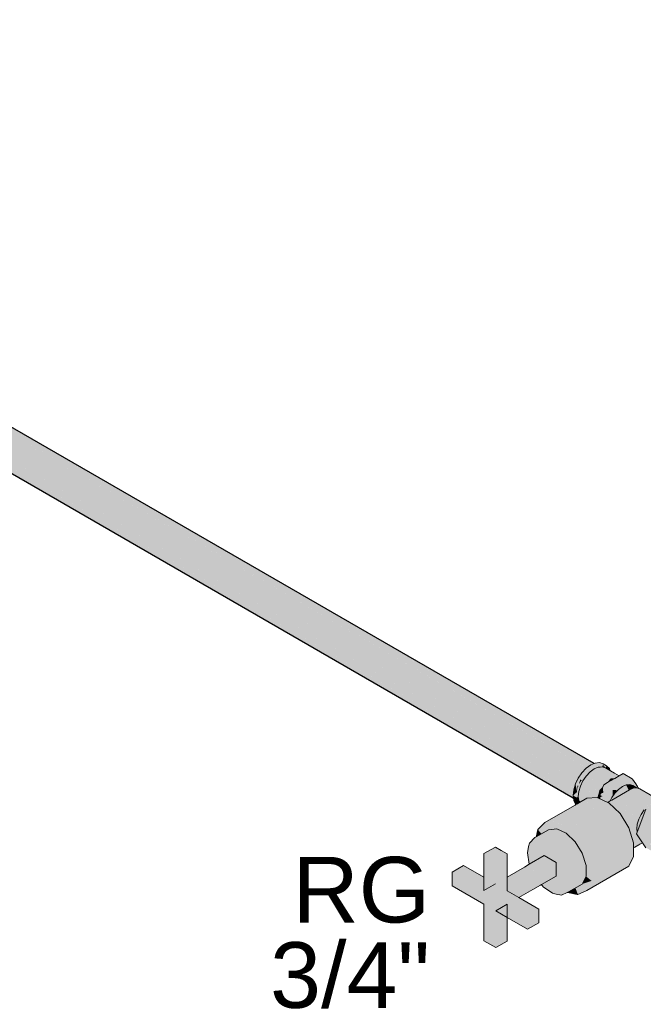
# Model space of a CAD drawing. Header units: millimetres. Extents: x 2 to 902, y -447 to 199.
# Tile 221 of 256: x 42.37 to 44.27, y 91.44 to 94.44. Entities that reach past the tile are written whole.
import ezdxf

# ---------------------------------------------------------------- set-up
doc = ezdxf.new("R2010")
doc.units = ezdxf.units.MM
doc.header["$MEASUREMENT"] = 0
doc.linetypes.add('NULL', pattern=[0])
for name, color, linetype, lineweight in [('AF-Condutos', 4, 'Continuous', 25), ('AF-Registro', 9, 'Continuous', 18), ('Textos', 7, 'Continuous', 9)]:
    doc.layers.add(name, color=color, linetype=linetype, lineweight=lineweight)
doc.styles.add('Arial', font='arial.ttf')

msp = doc.modelspace()

# ---------------------------------------------------------------- hatches: boundary and pattern name
at = {"layer": 'AF-Condutos', "linetype": 'Continuous'}
for points in [[(38.082, 95.652), (38.0366, 95.6783), (38.0187, 95.6701), (38.0016, 95.6538), (37.9882, 95.6322), (38.0744, 95.582), (38.0931, 95.5712), (38.093, 95.5716), (38.0745, 95.5823), (38.093, 95.5716), (38.0931, 95.5712), (44.0748, 92.118), (38.0892, 95.6028), (38.0774, 95.6096), (38.0892, 95.6028), (38.0892, 95.6032), (38.0775, 95.61), (38.0892, 95.6032), (38.0892, 95.6028), (44.0882, 92.1397), (38.0857, 95.6311), (38.0801, 95.6344), (38.0857, 95.6311), (38.0857, 95.6314), (38.0801, 95.6347), (38.0857, 95.6314), (38.0857, 95.6311), (44.1053, 92.156), (38.0833, 95.6512)], [(44.1105, 92.1715), (38.0366, 95.6783), (44.0926, 92.1634), (44.0963, 92.1612), (44.0995, 92.1635), (44.0997, 92.1637), (44.1085, 92.1701), (44.1111, 92.1712)], [(38.0827, 95.6592), (38.0823, 95.6594), (38.0366, 95.6783), (38.082, 95.6521), (38.0833, 95.6513), (38.0825, 95.6573), (38.0833, 95.6513), (44.1232, 92.1642)], [(38.0522, 95.6769), (44.1111, 92.1712), (44.1186, 92.1744)], [(38.0611, 95.5898), (37.9882, 95.6322), (37.9808, 95.609), (38.0445, 95.5722), (38.0717, 95.5565), (38.0966, 95.5421), (38.0717, 95.5565), (37.9808, 95.609), (38.0717, 95.5562), (38.0967, 95.5418), (44.0675, 92.0948), (38.0931, 95.5711), (38.0744, 95.582)], [(44.0931, 92.163), (38.0801, 95.6344), (44.0763, 92.1466), (44.08, 92.1445), (44.0803, 92.1443), (44.0807, 92.1448), (44.0817, 92.1463), (44.0845, 92.1492), (44.0835, 92.1489), (44.0845, 92.1492), (44.0946, 92.16), (44.0874, 92.1547), (44.0878, 92.1552), (44.0874, 92.1547), (44.0946, 92.16), (44.0963, 92.1612), (44.096, 92.1614)], [(38.0443, 95.5721), (37.9808, 95.609), (37.9808, 95.5882), (38.03, 95.5598), (38.0318, 95.5588), (38.0696, 95.5369), (38.0994, 95.5197), (38.0978, 95.5323), (38.0708, 95.5479), (38.0389, 95.5664), (38.0708, 95.5479), (38.0978, 95.5323), (38.0994, 95.5197), (37.9808, 95.5882), (38.0994, 95.5195), (44.0675, 92.074), (38.0967, 95.5417), (38.0717, 95.5562), (38.0457, 95.5713)], [(44.0659, 92.1232), (44.067, 92.1226), (44.0706, 92.13), (44.0803, 92.1443), (44.078, 92.1456), (38.0774, 95.6096)], [(44.0567, 92.1011), (44.0584, 92.1001), (44.062, 92.1123), (44.0654, 92.1235), (38.0744, 95.582)], [(38.0253, 95.552), (38.0276, 95.5507), (38.0686, 95.527), (38.1008, 95.5084), (44.0748, 92.0593), (38.0994, 95.5195), (38.0696, 95.5368), (38.0429, 95.5522), (38.0287, 95.5508), (38.0429, 95.5522), (38.0317, 95.5587)], [(44.0531, 92.0824), (44.0553, 92.0811), (44.0567, 92.0942), (44.0574, 92.1007), (38.0717, 95.5562)], [(44.0548, 92.0771), (44.0553, 92.0811), (44.0543, 92.0817), (38.0994, 95.5195), (44.0542, 92.0712)], [(44.0654, 92.1235), (44.062, 92.1123), (44.067, 92.1226)], [(44.0574, 92.1007), (44.0567, 92.0942), (44.0584, 92.1001)], [(44.0557, 92.0704), (44.0548, 92.0771), (44.0542, 92.0712)]]:
    msp.add_hatch(color=151, dxfattribs=at).paths.add_polyline_path(points)
at = {"layer": 'AF-Registro', "linetype": 'Continuous'}
for points in [[(44.1535, 92.1614), (44.156, 92.1657), (44.1571, 92.1677), (44.1465, 92.1739), (44.1354, 92.1773), (44.1224, 92.176), (44.1186, 92.1744), (44.1215, 92.1727), (44.1186, 92.1744), (44.1085, 92.1701), (44.1192, 92.164), (44.1293, 92.1683), (44.1246, 92.1663), (44.1192, 92.164), (44.1183, 92.1645), (44.1085, 92.1701), (44.1167, 92.1633), (44.1085, 92.1701), (44.1061, 92.1579), (44.1055, 92.1551), (44.1137, 92.1611), (44.1055, 92.1551), (44.1174, 92.1627), (44.1055, 92.1551), (44.1053, 92.1538), (44.1055, 92.1551), (44.1085, 92.1701), (44.0946, 92.16), (44.1044, 92.1543), (44.1038, 92.1547), (44.1012, 92.152), (44.0994, 92.1501), (44.1012, 92.152), (44.1038, 92.1547), (44.0946, 92.16), (44.093, 92.146), (44.0926, 92.143), (44.0946, 92.16), (44.0817, 92.1463), (44.0908, 92.141), (44.0906, 92.1412), (44.088, 92.1427), (44.0835, 92.1334), (44.0834, 92.1332), (44.0895, 92.1396), (44.0834, 92.1332), (44.0835, 92.1334), (44.088, 92.1427), (44.0817, 92.1463), (44.0814, 92.131), (44.0831, 92.1325), (44.0866, 92.1354), (44.0923, 92.1402), (44.0866, 92.1354), (44.0831, 92.1325), (44.0814, 92.131), (44.0813, 92.1288), (44.0817, 92.1463), (44.0706, 92.13), (44.0808, 92.1277), (44.0813, 92.1276), (44.0706, 92.13), (44.0794, 92.1249), (44.0812, 92.1239), (44.0734, 92.1124), (44.0723, 92.1107), (44.0769, 92.1264), (44.0706, 92.13), (44.062, 92.1123), (44.0709, 92.1071), (44.0712, 92.107), (44.0717, 92.1089), (44.0712, 92.107), (44.0727, 92.1061), (44.0723, 92.1101), (44.0727, 92.1061), (44.0712, 92.107), (44.0669, 92.0926), (44.0686, 92.1085), (44.062, 92.1123), (44.0666, 92.0915), (44.0667, 92.0909), (44.0665, 92.0886), (44.0663, 92.0872), (44.0652, 92.0771), (44.0673, 92.0881), (44.0652, 92.0771), (44.0663, 92.0872), (44.0642, 92.0854), (44.0548, 92.0771), (44.0646, 92.0715), (44.0655, 92.071), (44.0651, 92.0757), (44.0657, 92.0731), (44.0651, 92.0757), (44.0655, 92.071), (44.0659, 92.0712), (44.0707, 92.074), (44.0723, 92.0894), (44.0772, 92.1057), (44.0849, 92.1218), (44.0949, 92.1365), (44.1066, 92.1488), (44.1192, 92.158), (44.1185, 92.1631), (44.1187, 92.1616), (44.1192, 92.158), (44.1192, 92.1621), (44.1192, 92.1634), (44.1192, 92.158), (44.1241, 92.1655), (44.1263, 92.1665), (44.1241, 92.1655), (44.1276, 92.1666), (44.1284, 92.1674), (44.1276, 92.1666), (44.1241, 92.1655), (44.1192, 92.158), (44.1317, 92.1633), (44.1294, 92.1668), (44.1293, 92.1678), (44.1298, 92.168), (44.1293, 92.1678), (44.1294, 92.1668), (44.13, 92.1659), (44.1317, 92.1633), (44.137, 92.1638), (44.1349, 92.165), (44.1353, 92.1648), (44.137, 92.1638), (44.1372, 92.1656), (44.137, 92.1638), (44.1393, 92.1657), (44.1406, 92.1668), (44.1405, 92.167), (44.1402, 92.1669), (44.1392, 92.1665), (44.1382, 92.1661), (44.1392, 92.1665), (44.1402, 92.1669), (44.1405, 92.167), (44.1399, 92.1678), (44.1405, 92.167), (44.1414, 92.1674), (44.1405, 92.167), (44.1406, 92.1668), (44.137, 92.1638), (44.1434, 92.1645), (44.1535, 92.1614), (44.152, 92.1633), (44.1439, 92.1658), (44.1449, 92.1683), (44.1423, 92.1678), (44.1449, 92.1683), (44.143, 92.1681), (44.1422, 92.168), (44.143, 92.1681), (44.1449, 92.1683), (44.1452, 92.169), (44.146, 92.1712), (44.1347, 92.17), (44.1338, 92.1697), (44.1347, 92.17), (44.1331, 92.1699), (44.1337, 92.1696), (44.1331, 92.1699), (44.1335, 92.1695), (44.1382, 92.1676), (44.139, 92.1673), (44.1382, 92.1676), (44.138, 92.1676), (44.1382, 92.1676), (44.1335, 92.1695), (44.1345, 92.1687), (44.136, 92.1674), (44.1373, 92.1664), (44.1358, 92.1674), (44.1344, 92.1673), (44.1341, 92.1672), (44.1344, 92.1673), (44.1358, 92.1674), (44.1373, 92.1664), (44.136, 92.1674), (44.1345, 92.1687), (44.1335, 92.1695), (44.1331, 92.1699), (44.1332, 92.1694), (44.1329, 92.1693), (44.1334, 92.169), (44.134, 92.1674), (44.1334, 92.169), (44.1329, 92.1693), (44.1329, 92.1692), (44.1326, 92.1678), (44.1332, 92.1671), (44.1326, 92.1678), (44.1325, 92.1671), (44.1304, 92.1676), (44.1315, 92.167), (44.1324, 92.1665), (44.1315, 92.167), (44.1312, 92.1668), (44.1308, 92.1664), (44.1312, 92.1668), (44.1315, 92.167), (44.1306, 92.1669), (44.1304, 92.1676), (44.1319, 92.1672), (44.1323, 92.1676), (44.1318, 92.1688), (44.1323, 92.1676), (44.1319, 92.1672), (44.1325, 92.1671), (44.1326, 92.1678), (44.1329, 92.1693), (44.1332, 92.1694), (44.1331, 92.1699), (44.146, 92.1712), (44.1506, 92.1652)], [(44.1075, 92.1498), (44.1709, 92.1281), (44.1078, 92.1497), (44.1066, 92.1488), (44.0958, 92.1377), (44.1583, 92.119), (44.1526, 92.1207), (44.1525, 92.1206), (44.1526, 92.1207), (44.096, 92.1376), (44.0949, 92.1365), (44.1494, 92.1125), (44.0949, 92.1365), (44.1446, 92.1078), (44.1466, 92.1066), (44.1474, 92.1073), (44.1475, 92.1075), (44.1484, 92.1099), (44.1514, 92.1117), (44.154, 92.1132), (44.1877, 92.1326), (44.1903, 92.1341), (44.1834, 92.1335), (44.1192, 92.158)], [(44.178, 92.1356), (44.1204, 92.1585), (44.1192, 92.158), (44.1779, 92.1356), (44.1834, 92.1335)], [(44.1834, 92.1335), (44.1215, 92.159), (44.1204, 92.1585)], [(44.1209, 92.1592), (44.1834, 92.1335), (44.1317, 92.1633)], [(44.1315, 92.167), (44.1304, 92.1676), (44.1306, 92.1669)], [(44.1425, 92.1644), (44.1421, 92.1643), (44.1392, 92.1641), (44.137, 92.1638), (44.1328, 92.1634), (44.1319, 92.1633), (44.1572, 92.1522), (44.1319, 92.1633), (44.1317, 92.1633), (44.1755, 92.138), (44.1748, 92.1396), (44.1755, 92.138), (44.1834, 92.1335), (44.1887, 92.134), (44.1903, 92.1341), (44.1927, 92.1355), (44.1734, 92.1428), (44.1927, 92.1355), (44.1929, 92.1356), (44.1723, 92.1452), (44.1929, 92.1356), (44.1931, 92.1358), (44.1707, 92.1487)], [(44.1535, 92.1614), (44.1525, 92.1617), (44.1445, 92.1641), (44.1434, 92.1645), (44.1409, 92.1652), (44.1707, 92.1487), (44.1891, 92.1381), (44.1931, 92.1358), (44.1932, 92.1358), (44.1879, 92.1392), (44.1698, 92.1507), (44.1879, 92.1392), (44.1932, 92.1358), (44.1942, 92.1364), (44.1952, 92.1369), (44.1836, 92.1432), (44.1952, 92.1369), (44.1955, 92.1371), (44.1814, 92.1452), (44.169, 92.1524)], [(44.148, 92.1645), (44.152, 92.1633), (44.148, 92.1686), (44.146, 92.1712), (44.1449, 92.1683), (44.1443, 92.1667), (44.1439, 92.1658)], [(44.1542, 92.1626), (44.1535, 92.1614), (44.1612, 92.1542)], [(44.1689, 92.1525), (44.169, 92.1524), (44.1661, 92.1589), (44.1657, 92.1598), (44.1571, 92.1677), (44.1542, 92.1626), (44.1568, 92.1594), (44.1602, 92.1575), (44.1591, 92.1611), (44.1652, 92.1592), (44.1657, 92.159), (44.1652, 92.1592), (44.1591, 92.1611), (44.1602, 92.1575), (44.1627, 92.1561), (44.1654, 92.1545), (44.1658, 92.1542)], [(44.0794, 92.1249), (44.0769, 92.1264), (44.0723, 92.1107), (44.0734, 92.1124), (44.0812, 92.1239)], [(44.1366, 92.0919), (44.1285, 92.071), (44.1293, 92.0706), (44.1466, 92.1066), (44.0849, 92.1218), (44.0754, 92.1079)], [(44.1466, 92.1066), (44.0949, 92.1365), (44.083, 92.1239)], [(44.1414, 92.108), (44.0858, 92.1232), (44.0849, 92.1218), (44.1413, 92.1079), (44.1466, 92.1066)], [(44.2072, 92.1439), (44.1955, 92.1371), (44.1818, 92.1292), (44.1923, 92.1302), (44.1818, 92.1292), (44.16, 92.1166), (44.1484, 92.1099), (44.1518, 92.108), (44.1757, 92.0942), (44.199, 92.1309), (44.2009, 92.134), (44.1757, 92.0942), (44.2227, 92.1214), (44.2344, 92.1282)], [(44.1709, 92.1281), (44.1623, 92.1191), (44.16, 92.1166), (44.1623, 92.118), (44.1632, 92.1184), (44.1641, 92.119), (44.1735, 92.1244), (44.1752, 92.1254), (44.1818, 92.1292)], [(44.2552, 92.0986), (44.2536, 92.1009), (44.2523, 92.1028), (44.2497, 92.1042), (44.2509, 92.1047), (44.2491, 92.1073), (44.2474, 92.1063), (44.2466, 92.1058), (44.2456, 92.1053), (44.2451, 92.105), (44.2489, 92.1038), (44.2476, 92.1033), (44.2489, 92.1038), (44.2451, 92.105), (44.2444, 92.1046), (44.2451, 92.105), (44.2456, 92.1053), (44.2466, 92.1058), (44.2474, 92.1063), (44.2491, 92.1073), (44.2456, 92.1122), (44.2405, 92.1195), (44.2355, 92.1266), (44.2344, 92.1282), (44.2347, 92.126), (44.2344, 92.1282), (44.2178, 92.1186), (44.2239, 92.1182), (44.2357, 92.1174), (44.2364, 92.1113), (44.2357, 92.1174), (44.2239, 92.1182), (44.2222, 92.1169), (44.2285, 92.1144), (44.2222, 92.1169), (44.2239, 92.1182), (44.2178, 92.1186), (44.212, 92.1152), (44.2215, 92.1164), (44.2188, 92.1144), (44.2265, 92.1135), (44.2188, 92.1144), (44.218, 92.1138), (44.2188, 92.1144), (44.2215, 92.1164), (44.212, 92.1152), (44.2165, 92.1127), (44.2176, 92.1135), (44.224, 92.1125), (44.2176, 92.1135), (44.2165, 92.1127), (44.2227, 92.1119), (44.2313, 92.1108), (44.2227, 92.1119), (44.2165, 92.1127), (44.212, 92.1152), (44.2113, 92.1148), (44.2084, 92.1131), (44.2095, 92.1129), (44.2084, 92.1131), (44.1988, 92.1076), (44.2061, 92.1093), (44.2094, 92.1128), (44.2061, 92.1093), (44.2144, 92.1112), (44.2155, 92.112), (44.2144, 92.1112), (44.2061, 92.1093), (44.1988, 92.1076), (44.2054, 92.1086), (44.1988, 92.1076), (44.1757, 92.0942), (44.2031, 92.1062), (44.205, 92.1082), (44.2122, 92.1096), (44.205, 92.1082), (44.2031, 92.1062), (44.2111, 92.1088), (44.2173, 92.1104), (44.2111, 92.1088), (44.2031, 92.1062), (44.1757, 92.0942), (44.1802, 92.0938), (44.1998, 92.1027), (44.2002, 92.103), (44.1998, 92.1027), (44.2061, 92.1052), (44.1998, 92.1027), (44.1802, 92.0938), (44.1814, 92.0937), (44.1894, 92.093), (44.1918, 92.0947), (44.199, 92.1018), (44.1991, 92.1019), (44.199, 92.1018), (44.2054, 92.1046), (44.199, 92.1018), (44.1918, 92.0947), (44.1894, 92.093), (44.1919, 92.0947), (44.1932, 92.0957), (44.1934, 92.0959), (44.2129, 92.0846), (44.2246, 92.0931), (44.2167, 92.1094), (44.2051, 92.1044), (44.2066, 92.105), (44.2167, 92.1094), (44.2183, 92.11), (44.22, 92.1108), (44.2183, 92.11), (44.2167, 92.1094), (44.2196, 92.1096), (44.2217, 92.1098), (44.2276, 92.1104), (44.2369, 92.1075), (44.2438, 92.1042), (44.2466, 92.1028), (44.2438, 92.1042), (44.2369, 92.1075), (44.2432, 92.1039), (44.2457, 92.1025), (44.2491, 92.1005), (44.2511, 92.1006), (44.2491, 92.1005), (44.2492, 92.1004), (44.2493, 92.1004)], [(44.0665, 92.0886), (44.0667, 92.0909), (44.062, 92.1123), (44.0567, 92.0942), (44.0548, 92.0771), (44.0663, 92.0872)], [(44.0722, 92.0608), (44.0777, 92.0576), (44.0778, 92.0576), (44.0848, 92.0616), (44.0874, 92.0632), (44.0877, 92.0633), (44.0884, 92.0637), (44.0953, 92.0677), (44.0966, 92.0685), (44.1062, 92.0693), (44.107, 92.0694), (44.102, 92.0716), (44.107, 92.0694), (44.113, 92.0699), (44.1275, 92.0712), (44.1278, 92.0713), (44.1275, 92.0714), (44.1278, 92.0713), (44.1285, 92.071), (44.1286, 92.0713), (44.1366, 92.0919), (44.0776, 92.1073), (44.0772, 92.1057), (44.1289, 92.0759), (44.1187, 92.0754), (44.1289, 92.0759), (44.1191, 92.0815), (44.1188, 92.0813), (44.1131, 92.078), (44.1078, 92.0749), (44.1026, 92.0719), (44.1078, 92.0749), (44.1131, 92.078), (44.1188, 92.0813), (44.1191, 92.0815), (44.0772, 92.1057), (44.0767, 92.1042), (44.0965, 92.0856), (44.0742, 92.1066), (44.0731, 92.0962), (44.0723, 92.0894), (44.0722, 92.088), (44.0947, 92.0683), (44.0935, 92.0682), (44.0824, 92.0672), (44.0817, 92.0671), (44.0824, 92.0672), (44.0935, 92.0682), (44.0947, 92.0683), (44.0686, 92.0911), (44.0707, 92.074), (44.0708, 92.0727), (44.0809, 92.0671), (44.0708, 92.0727), (44.0807, 92.0671), (44.0708, 92.0727), (44.0782, 92.0668), (44.0652, 92.0771), (44.0699, 92.0661)], [(44.0686, 92.1085), (44.0669, 92.0926), (44.0712, 92.107)], [(44.1301, 92.0702), (44.1307, 92.0699), (44.1321, 92.0693), (44.1328, 92.0696), (44.144, 92.0751), (44.1362, 92.0786), (44.1375, 92.0818), (44.1472, 92.0858), (44.1452, 92.101), (44.1448, 92.1006), (44.1405, 92.0896), (44.1448, 92.1006), (44.1366, 92.0919), (44.133, 92.08)], [(44.1369, 92.0803), (44.1326, 92.0691), (44.1327, 92.069), (44.137, 92.0803), (44.1448, 92.1006)], [(44.1371, 92.0802), (44.1328, 92.069), (44.1455, 92.0632), (44.1464, 92.0628), (44.1473, 92.0624), (44.1607, 92.0563), (44.161, 92.0564), (44.1607, 92.0577), (44.1603, 92.0581), (44.1607, 92.0577), (44.161, 92.0564), (44.1613, 92.0572), (44.1757, 92.0942), (44.1484, 92.1099), (44.1475, 92.0703), (44.1468, 92.071), (44.146, 92.0717), (44.1468, 92.071), (44.1475, 92.0703), (44.1449, 92.1007), (44.1454, 92.0723), (44.1449, 92.1007), (44.1475, 92.0703), (44.1483, 92.1043), (44.1484, 92.1099), (44.1448, 92.1006)], [(44.1448, 92.1006), (44.1461, 92.1039), (44.147, 92.1064), (44.1466, 92.1066), (44.1426, 92.0983), (44.1438, 92.0995)], [(44.1466, 92.1066), (44.1473, 92.107), (44.1474, 92.1073)], [(44.2268, 92.0944), (44.1726, 92.0631), (44.1683, 92.0607), (44.163, 92.0552), (44.1636, 92.0549), (44.1497, 92.0364), (44.1646, 92.0545), (44.1664, 92.0567), (44.1646, 92.0545), (44.1644, 92.0542), (44.1645, 92.0541), (44.165, 92.0536), (44.1652, 92.0542), (44.165, 92.0536), (44.1716, 92.0473), (44.186, 92.0336), (44.1747, 92.0499), (44.1738, 92.0613), (44.1747, 92.0499), (44.186, 92.0336), (44.1979, 92.0223), (44.1943, 92.028), (44.1832, 92.046), (44.1787, 92.0533), (44.1832, 92.046), (44.1943, 92.028), (44.1979, 92.0223), (44.2079, 92.0061), (44.2091, 92.0116), (44.2135, 92.0322)], [(44.1708, 92.0661), (44.1726, 92.0698), (44.1708, 92.066), (44.1683, 92.0607), (44.1709, 92.0659), (44.1732, 92.0708), (44.1757, 92.0759), (44.1757, 92.0942), (44.1671, 92.0721), (44.1613, 92.0572), (44.161, 92.0564), (44.1617, 92.0568), (44.1673, 92.0718), (44.1684, 92.07), (44.1704, 92.0667), (44.1707, 92.0662), (44.1704, 92.0667), (44.1684, 92.07), (44.1673, 92.0718), (44.1617, 92.0568), (44.165, 92.0587), (44.1677, 92.0603), (44.1681, 92.0605), (44.1683, 92.0607), (44.1708, 92.066), (44.1726, 92.0698)], [(44.2114, 92.0855), (44.1934, 92.0959), (44.1825, 92.0844), (44.1732, 92.0708), (44.1683, 92.0607), (44.1759, 92.065), (44.1795, 92.0671), (44.1877, 92.0718), (44.196, 92.0766), (44.2098, 92.0846)], [(44.1905, 92.0929), (44.1884, 92.0931), (44.1841, 92.0935), (44.1757, 92.0942), (44.1757, 92.0772), (44.1769, 92.0785), (44.1757, 92.0772), (44.1763, 92.0772), (44.1777, 92.0774), (44.1816, 92.083), (44.1825, 92.0844)], [(44.1923, 92.0947), (44.1919, 92.0947), (44.1894, 92.093), (44.1905, 92.0929)], [(44.1919, 92.0947), (44.1923, 92.0948), (44.1931, 92.0956), (44.1932, 92.0957)], [(44.2552, 92.0986), (44.2493, 92.1004), (44.2492, 92.1004), (44.2569, 92.096), (44.2492, 92.1004), (44.2384, 92.0994), (44.2268, 92.0944), (44.2104, 92.0176), (44.2079, 92.0061), (44.2089, 92.0045), (44.239, 92.0298), (44.2072, 92.0031), (44.2891, 92.0504), (44.2939, 92.0531), (44.2887, 92.0509), (44.2939, 92.0531), (44.2796, 92.0639), (44.2719, 92.0749), (44.2796, 92.0639), (44.2939, 92.0531), (44.2815, 92.0439), (44.2961, 92.0544), (44.3077, 92.0594), (44.2658, 92.0836), (44.3077, 92.0594), (44.3186, 92.0604), (44.2631, 92.0874), (44.2571, 92.0959), (44.2571, 92.096), (44.2571, 92.0959), (44.2631, 92.0874), (44.3178, 92.0608), (44.3186, 92.0604), (44.3152, 92.0595), (44.3123, 92.0588), (44.3161, 92.0591), (44.3164, 92.0592), (44.3172, 92.0589), (44.3179, 92.0593), (44.3183, 92.0595), (44.3192, 92.0601), (44.3194, 92.0602), (44.3214, 92.0613), (44.2586, 92.0976)], [(44.236, 92.0983), (44.2276, 92.1104), (44.2167, 92.1094), (44.2359, 92.0983)], [(44.2347, 92.099), (44.2167, 92.1094), (44.2244, 92.0934), (44.2264, 92.0942), (44.2268, 92.0944), (44.2359, 92.0983)], [(44.2244, 92.0934), (44.2246, 92.0931), (44.2362, 92.0981)], [(44.2432, 92.1014), (44.2276, 92.1104), (44.2355, 92.0991), (44.236, 92.0983), (44.2378, 92.0991), (44.2384, 92.0994), (44.2455, 92.1001)], [(44.2369, 92.1075), (44.2276, 92.1104), (44.2455, 92.1001), (44.2459, 92.1001), (44.2492, 92.1004)], [(44.2523, 92.1028), (44.2509, 92.1047), (44.2497, 92.1042)], [(44.0966, 92.0685), (44.0745, 92.0557), (44.0713, 92.0539), (44.0726, 92.0509), (44.0713, 92.0539), (44.0683, 92.0521), (44.0632, 92.0492), (44.0627, 92.0489), (44.0622, 92.0486), (44.062, 92.0473), (44.0622, 92.0486), (44.061, 92.0479), (44.0521, 92.0428), (44.0517, 92.0415), (44.0521, 92.0428), (43.9684, 91.9945), (44.0511, 92.0393), (43.9684, 91.9945), (44.0493, 92.0335), (44.0618, 92.0451), (44.0493, 92.0335), (43.9684, 91.9945), (43.9996, 91.9973), (44.0482, 92.0296), (44.0485, 92.0305), (44.0482, 92.0296), (44.061, 92.0382), (44.066, 92.0415), (44.0612, 92.0391), (44.066, 92.0415), (44.0639, 92.0462), (44.066, 92.0415), (44.0693, 92.0431), (44.0694, 92.0431), (44.0693, 92.0435), (44.0694, 92.0431), (44.0696, 92.0432), (44.0742, 92.0475), (44.0696, 92.0432), (44.0694, 92.0431), (44.0694, 92.043), (44.0706, 92.0424), (44.0694, 92.0431), (44.0733, 92.0398), (44.0694, 92.043), (44.0694, 92.0431), (44.0662, 92.041), (44.0604, 92.0324), (44.0681, 92.0368), (44.07, 92.0379), (44.0604, 92.0324), (44.0662, 92.041), (44.0694, 92.0431), (44.066, 92.0415), (44.061, 92.0382), (44.061, 92.0376), (44.061, 92.0382), (44.048, 92.029), (44.0467, 92.0244), (44.048, 92.029), (44.061, 92.0382), (44.0482, 92.0296), (43.9996, 91.9973), (44.0444, 92.017), (44.0595, 92.0236), (44.0712, 92.0287), (44.0595, 92.0236), (44.0444, 92.017), (43.9996, 91.9973), (44.0431, 92.0126), (44.0589, 92.0181), (44.0719, 92.0227), (44.0807, 92.0329), (44.0719, 92.0227), (43.9996, 91.9973), (44.0325, 91.9823), (44.0408, 91.987), (44.0325, 91.9823), (44.0355, 91.9809), (44.0435, 91.9886), (44.0355, 91.9809), (44.0757, 91.9912), (44.0743, 92.0033), (44.0739, 92.0061), (44.0727, 92.0164), (44.0739, 92.0061), (44.0743, 92.0033), (44.0758, 92.0072), (44.0743, 92.0033), (44.0757, 91.9912), (44.0971, 91.9966), (44.09, 92.0124), (44.0971, 91.9966), (44.1165, 92.0277), (44.0999, 92.0211), (44.0889, 92.0148), (44.0999, 92.0211), (44.118, 92.0316), (44.1213, 92.04), (44.0835, 92.0268), (44.0863, 92.0277), (44.0802, 92.034), (44.0741, 92.0403), (44.0802, 92.034), (44.0863, 92.0277), (44.0897, 92.0313), (44.0786, 92.0377), (44.0767, 92.0418), (44.0786, 92.0377), (44.0897, 92.0313), (44.0863, 92.0277), (44.0923, 92.0298), (44.1212, 92.04), (44.1503, 92.0502), (44.1213, 92.04), (44.118, 92.0316), (44.0999, 92.0211), (44.1165, 92.0277), (44.0971, 91.9966), (44.1053, 91.9987), (44.1082, 92.0064), (44.1053, 91.9987), (44.1979, 92.0223), (44.1636, 92.0549), (44.1607, 92.0563), (44.1301, 92.0702), (44.1278, 92.0713), (44.0749, 92.0458), (44.077, 92.0501), (44.0749, 92.0458), (44.0782, 92.0474), (44.1278, 92.0713)], [(44.062, 92.0503), (44.0634, 92.0493), (44.0636, 92.0494), (44.0665, 92.0511), (44.0689, 92.0525), (44.071, 92.0537), (44.0673, 92.056), (44.0679, 92.0556), (44.0678, 92.0564), (44.0669, 92.0636), (44.0669, 92.0638), (44.0667, 92.0639), (44.0663, 92.0642), (44.0605, 92.0675), (44.0663, 92.0642), (44.0655, 92.071), (44.0548, 92.0771), (44.0557, 92.0703), (44.0567, 92.0621)], [(44.0655, 92.071), (44.0661, 92.0701), (44.0659, 92.0712)], [(44.0663, 92.0642), (44.0667, 92.0639), (44.0668, 92.0639), (44.0661, 92.07), (44.0655, 92.071), (44.0662, 92.0651)], [(44.0697, 92.0647), (44.0698, 92.066), (44.0671, 92.0719), (44.0659, 92.0712), (44.0661, 92.0701)], [(44.072, 92.0609), (44.0661, 92.07), (44.0668, 92.0639)], [(44.0722, 92.0608), (44.072, 92.0612), (44.0697, 92.0647), (44.0661, 92.07), (44.0697, 92.0645), (44.072, 92.0609)], [(44.0722, 92.0608), (44.0668, 92.0639), (44.0669, 92.0636)], [(44.0713, 92.0539), (44.0716, 92.054), (44.0723, 92.0604), (44.0723, 92.0607), (44.072, 92.0609), (44.0669, 92.0638), (44.0669, 92.0636), (44.0678, 92.0564), (44.0695, 92.0579), (44.0678, 92.0564), (44.0679, 92.0556), (44.071, 92.0537)], [(44.0723, 92.0607), (44.0707, 92.074), (44.0671, 92.0719), (44.072, 92.0612), (44.0722, 92.0608)], [(44.072, 92.0612), (44.0698, 92.066), (44.0697, 92.0647)], [(44.0723, 92.0604), (44.0716, 92.054), (44.0745, 92.0557)], [(44.0777, 92.0576), (44.0722, 92.0608), (44.0723, 92.0604), (44.0775, 92.0574)], [(44.0728, 92.0594), (44.0745, 92.0557), (44.0764, 92.0568), (44.0769, 92.0571), (44.0775, 92.0574), (44.0723, 92.0604)], [(44.1317, 92.0756), (44.1293, 92.0706), (44.1301, 92.0702)], [(44.1366, 92.0807), (44.1319, 92.0694), (44.1326, 92.0691)], [(44.1369, 92.0803), (44.1326, 92.0691), (44.1376, 92.0668)], [(44.165, 92.0587), (44.162, 92.0565), (44.1617, 92.0568), (44.1607, 92.0563), (44.1613, 92.056), (44.1617, 92.0558), (44.1622, 92.0563)], [(44.1683, 92.0607), (44.165, 92.0587), (44.1622, 92.0563), (44.1617, 92.0558), (44.1623, 92.0562), (44.1617, 92.0558), (44.1627, 92.0554), (44.163, 92.0552), (44.1629, 92.0557), (44.163, 92.0552), (44.1631, 92.0554), (44.1643, 92.0577), (44.1631, 92.0554), (44.163, 92.0552), (44.1632, 92.0554)], [(44.165, 92.0587), (44.1617, 92.0568), (44.162, 92.0565)], [(44.1757, 92.0759), (44.1732, 92.0708), (44.1757, 92.0744)], [(44.1757, 92.0772), (44.1757, 92.0744), (44.1777, 92.0774)], [(44.2532, 91.9388), (44.2542, 91.9313), (44.2532, 91.9388), (44.2447, 91.9368), (44.2433, 91.9239), (44.2447, 91.9368), (44.2412, 91.9266), (44.2393, 91.9211), (44.2423, 91.9232), (44.2393, 91.9211), (44.2393, 91.9205), (44.2423, 91.923), (44.2425, 91.9225), (44.243, 91.9208), (44.2432, 91.9201), (44.243, 91.9208), (44.2425, 91.9225), (44.2423, 91.923), (44.2393, 91.9205), (44.2393, 91.9176), (44.2429, 91.9197), (44.2433, 91.9199), (44.2547, 91.9265), (44.2586, 91.9288), (44.2664, 91.9333), (44.2513, 91.9547), (44.2476, 91.9599), (44.2499, 91.9659), (44.2518, 91.9709), (44.2526, 91.9729), (44.2546, 91.9781), (44.2575, 91.9854), (44.261, 91.9944), (44.2631, 91.9998), (44.2654, 92.0057), (44.2691, 92.0154), (44.2727, 92.0245), (44.2752, 92.0309), (44.2713, 92.0332), (44.262, 92.0195), (44.2684, 92.0289), (44.2701, 92.0314), (44.2705, 92.0319), (44.2713, 92.0332), (44.2701, 92.0317), (44.265, 92.0258), (44.2701, 92.0317), (44.2713, 92.0332), (44.2698, 92.0315), (44.2713, 92.0332), (44.272, 92.0328), (44.2752, 92.0309), (44.277, 92.0357), (44.2827, 92.039), (44.2772, 92.0362), (44.2827, 92.039), (44.2873, 92.0417), (44.2943, 92.0457), (44.3005, 92.0493), (44.3053, 92.052), (44.3106, 92.0551), (44.3126, 92.0562), (44.317, 92.0588), (44.3172, 92.0589), (44.3164, 92.0592), (44.3055, 92.0581), (44.2939, 92.0531), (44.2859, 92.0485), (44.2822, 92.0446), (44.2793, 92.0415), (44.2815, 92.0439), (44.2821, 92.0445), (44.2797, 92.0428), (44.2797, 92.0426), (44.2797, 92.0428), (44.2759, 92.0399), (44.2797, 92.0428), (44.2798, 92.0428), (44.2761, 92.0401), (44.2696, 92.0353), (44.2687, 92.0309), (44.2696, 92.0353), (44.267, 92.0299), (44.2657, 92.0272), (44.267, 92.0299), (44.2696, 92.0353), (44.2652, 92.0289), (44.2696, 92.0353), (44.2761, 92.0401), (44.2798, 92.0428), (44.2761, 92.0401), (44.2696, 92.0354), (44.2624, 92.0302), (44.2614, 92.0267), (44.2597, 92.0209), (44.2614, 92.0267), (44.2555, 92.0233), (44.2614, 92.0267), (44.2624, 92.0302), (44.2696, 92.0354), (44.2761, 92.0402), (44.2798, 92.0429), (44.2822, 92.0446), (44.2859, 92.0485), (44.28, 92.0435), (44.2762, 92.0402), (44.28, 92.0435), (44.2859, 92.0485), (44.2802, 92.044), (44.2769, 92.0413), (44.2697, 92.0355), (44.2769, 92.0413), (44.2802, 92.044), (44.2859, 92.0485), (44.2803, 92.0442), (44.2772, 92.0417), (44.2803, 92.0442), (44.2859, 92.0485), (44.2809, 92.0456), (44.2792, 92.0447), (44.27, 92.0361), (44.2792, 92.0447), (44.2721, 92.0406), (44.2625, 92.0302), (44.2721, 92.0406), (44.2642, 92.036), (44.254, 92.0241), (44.2539, 92.0223), (44.254, 92.0241), (44.2642, 92.036), (44.2547, 92.0305), (44.2091, 92.0042), (44.2092, 92.004), (44.2093, 92.0039), (44.2112, 92.0008), (44.2432, 92.0162), (44.2112, 92.0008), (44.2138, 91.9992), (44.2172, 91.9972), (44.2529, 92.0137), (44.2572, 92.0124), (44.2529, 92.0137), (44.2541, 92.008), (44.2548, 92.0046), (44.2541, 92.008), (44.2529, 92.0137), (44.252, 92.0049), (44.2511, 91.9969), (44.252, 92.0049), (44.2458, 91.9958), (44.252, 92.0049), (44.2529, 92.0137), (44.2336, 91.9934), (44.2427, 91.9913), (44.2336, 91.9934), (44.2529, 92.0137), (44.2172, 91.9972), (44.2301, 91.9896), (44.2415, 91.9895), (44.2418, 91.9899), (44.2415, 91.9895), (44.2479, 91.9901), (44.2415, 91.9895), (44.2301, 91.9896), (44.2382, 91.9847), (44.2476, 91.9895), (44.2382, 91.9847), (44.2437, 91.9815), (44.2473, 91.9793), (44.2492, 91.9783), (44.2503, 91.9895), (44.2488, 91.9751), (44.2473, 91.9604), (44.2488, 91.9751), (44.2492, 91.9783), (44.2484, 91.9787), (44.2393, 91.9841), (44.2393, 91.9821), (44.2393, 91.9841), (44.2244, 91.9929), (44.2393, 91.9718), (44.2393, 91.9703), (44.247, 91.9585), (44.2393, 91.9703), (44.2393, 91.9718), (44.2244, 91.9929), (44.2281, 91.9735), (44.2306, 91.9602), (44.2348, 91.9625), (44.2393, 91.965), (44.2348, 91.9625), (44.2306, 91.9602), (44.2327, 91.9533), (44.2364, 91.9599), (44.2393, 91.9553), (44.2364, 91.9599), (44.2327, 91.9533), (44.2393, 91.9536), (44.2403, 91.9536), (44.2393, 91.9536), (44.2327, 91.9533), (44.2331, 91.9522), (44.2351, 91.9458), (44.2393, 91.952), (44.2351, 91.9458), (44.2393, 91.9442), (44.2414, 91.9519), (44.241, 91.9525), (44.2414, 91.9519), (44.2445, 91.9518), (44.2452, 91.9538), (44.2445, 91.9518), (44.2463, 91.9518), (44.2445, 91.9518), (44.2414, 91.9519), (44.2393, 91.9442), (44.2429, 91.9495), (44.2433, 91.9488), (44.2439, 91.9479), (44.2456, 91.9451), (44.2439, 91.9479), (44.2433, 91.9488), (44.2429, 91.9495), (44.2393, 91.9442), (44.2412, 91.9434), (44.2453, 91.9418), (44.2484, 91.9406), (44.2453, 91.9418), (44.2412, 91.9434), (44.2393, 91.9442), (44.2351, 91.9458), (44.2365, 91.9415), (44.2376, 91.9378), (44.2393, 91.9399), (44.2376, 91.9378), (44.2378, 91.9372), (44.2382, 91.9361), (44.2393, 91.9391), (44.2397, 91.9396), (44.2393, 91.9391), (44.2382, 91.9361), (44.2383, 91.9358), (44.2393, 91.9385), (44.2383, 91.9358), (44.2393, 91.9326), (44.2393, 91.9324), (44.2393, 91.9326), (44.2393, 91.9313), (44.2396, 91.9316), (44.2393, 91.9313), (44.2393, 91.9286), (44.2393, 91.9211), (44.2401, 91.9299), (44.2393, 91.9211), (44.2412, 91.9266), (44.2447, 91.9368), (44.25, 91.938)], [(44.2664, 91.9333), (44.277, 91.9181), (44.3112, 91.8984), (44.2818, 91.9402), (44.2825, 91.9392), (44.2863, 91.9338), (44.2908, 91.9274), (44.2914, 91.9293), (44.2867, 91.9346), (44.2869, 91.9351), (44.2867, 91.9346), (44.2914, 91.9293), (44.2889, 91.9333), (44.287, 91.9352), (44.2889, 91.9333), (44.2873, 91.9358), (44.2889, 91.9333), (44.2919, 91.9307), (44.2926, 91.9301), (44.2927, 91.9304), (44.2931, 91.9319), (44.2924, 91.9326), (44.2931, 91.9319), (44.2935, 91.9334), (44.2931, 91.9319), (44.2953, 91.9296), (44.2931, 91.9319), (44.2927, 91.9304), (44.2926, 91.9301), (44.2949, 91.9281), (44.2973, 91.926), (44.2973, 91.9262), (44.2973, 91.926), (44.3015, 91.9224), (44.3046, 91.9196), (44.3014, 91.9231), (44.2975, 91.9272), (44.3014, 91.9231), (44.3046, 91.9196), (44.3045, 91.9203), (44.3013, 91.9234), (44.3013, 91.9235), (44.2975, 91.9273), (44.2953, 91.9295), (44.2975, 91.9273), (44.3013, 91.9235), (44.3013, 91.9234), (44.3045, 91.9203), (44.3007, 91.9286), (44.2982, 91.9341), (44.2977, 91.9292), (44.2975, 91.9274), (44.2977, 91.9292), (44.2982, 91.9341), (44.2973, 91.9362), (44.2955, 91.9401), (44.2973, 91.9362), (44.3045, 91.9203), (44.2991, 91.9421), (44.2983, 91.945), (44.2959, 91.9415), (44.2983, 91.945), (44.2977, 91.9475), (44.2963, 91.9427), (44.2977, 91.9475), (44.295, 91.9413), (44.288, 91.9373), (44.295, 91.9413), (44.2977, 91.9475), (44.2973, 91.9491), (44.2979, 91.9512), (44.2979, 91.9515), (44.3015, 91.9655), (44.3016, 91.9656), (44.3016, 91.9656), (44.3013, 91.9628), (44.303, 91.9685), (44.3013, 91.9628), (44.3016, 91.9656), (44.3016, 91.9656), (44.3016, 91.9656), (44.2979, 91.9515), (44.2979, 91.9512), (44.298, 91.9515), (44.3012, 91.9624), (44.298, 91.9515), (44.3012, 91.9623), (44.3032, 91.9689), (44.3098, 91.9916), (44.3031, 91.9688), (44.3098, 91.9916), (44.3032, 91.9689), (44.3012, 91.9623), (44.3007, 91.9578), (44.3032, 91.969), (44.31, 91.9918), (44.3112, 91.9931), (44.3112, 91.996), (44.3112, 92.0159), (44.3092, 91.9909), (44.3017, 91.9663), (44.3092, 91.9909), (44.3017, 91.9664), (44.3012, 91.9647), (44.3017, 91.9664), (44.3011, 91.9646), (44.2977, 91.9534), (44.2969, 91.9509), (44.2977, 91.9534), (44.3011, 91.9646), (44.3017, 91.9664), (44.3092, 91.9909), (44.3025, 91.9743), (44.2995, 91.9612), (44.2977, 91.9534), (44.2995, 91.9612), (44.2973, 91.9566), (44.2969, 91.9558), (44.2961, 91.9542), (44.2936, 91.949), (44.2925, 91.9467), (44.2902, 91.9419), (44.2925, 91.9467), (44.2936, 91.949), (44.2961, 91.9542), (44.2969, 91.9558), (44.2973, 91.9566), (44.2995, 91.9612), (44.3025, 91.9743), (44.3092, 91.9909), (44.3112, 92.0159), (44.3037, 91.9851), (44.2968, 91.9602), (44.3037, 91.9851), (44.3112, 92.0159), (44.3044, 91.9919), (44.3041, 91.9893), (44.3044, 91.9919), (44.3027, 91.9841), (44.3044, 91.9919), (44.3112, 92.0159), (44.3053, 92.0008), (44.302, 91.9833), (44.2967, 91.9614), (44.302, 91.9833), (44.2967, 91.9617), (44.2954, 91.9567), (44.2967, 91.9617), (44.302, 91.9833), (44.2964, 91.9638), (44.302, 91.9833), (44.3053, 92.0008), (44.2962, 91.9772), (44.2957, 91.9696), (44.295, 91.9587), (44.2919, 91.948), (44.295, 91.9587), (44.2957, 91.9696), (44.2962, 91.9772), (44.2951, 91.9744), (44.2926, 91.968), (44.2881, 91.9564), (44.2828, 91.9428), (44.3112, 92.0159), (44.3492, 92.0379), (44.3618, 92.0451), (44.37, 92.0499), (44.3484, 92.0623), (44.344, 92.0619), (44.3484, 92.0623), (44.3358, 92.0696), (44.3393, 92.0614), (44.3438, 92.0507), (44.3311, 92.0546), (44.3438, 92.0507), (44.3393, 92.0614), (44.3358, 92.0696), (44.3317, 92.0607), (44.3296, 92.056), (44.3292, 92.0552), (44.3296, 92.056), (44.3298, 92.0565), (44.3317, 92.0607), (44.3358, 92.0696), (44.3298, 92.0605), (44.3252, 92.06), (44.3279, 92.0576), (44.3252, 92.06), (44.3239, 92.0599), (44.323, 92.0598), (44.3272, 92.0558), (44.323, 92.0598), (44.321, 92.0596), (44.3206, 92.0578), (44.321, 92.0596), (44.323, 92.0598), (44.3239, 92.0599), (44.3252, 92.06), (44.3298, 92.0605), (44.3358, 92.0696), (44.3229, 92.0622), (44.3214, 92.0613), (44.3179, 92.0593), (44.3172, 92.0589), (44.277, 92.0357), (44.2817, 91.9421), (44.277, 92.0357), (44.2499, 91.9659), (44.2476, 91.9599), (44.2509, 91.958), (44.2801, 91.9412), (44.2719, 91.9364), (44.2801, 91.9412), (44.2476, 91.9599)], [(44.062, 92.0503), (44.0632, 92.0492), (44.0634, 92.0493)], [(44.0694, 92.0431), (44.0694, 92.043), (44.0694, 92.0431)], [(43.9587, 91.9606), (43.98, 91.9729), (44.0264, 91.8867), (44.005, 91.9752), (43.9932, 91.9805), (43.9703, 91.9909), (43.9932, 91.9805), (44.005, 91.9752), (44.0024, 91.9858), (44.005, 91.9751), (44.0264, 91.8867), (44.0336, 91.9621), (44.0187, 91.9764), (44.0336, 91.9621), (44.0352, 91.9778), (44.0355, 91.9809), (44.0109, 91.9838), (44.0099, 91.9847), (44.0109, 91.9838), (44.0331, 91.9812), (44.0355, 91.9809), (44.033, 91.9813), (44.0355, 91.9809), (44.0324, 91.9823), (44.0122, 91.9915), (44.0063, 91.9881), (44.0005, 91.9937), (44.0063, 91.9881), (44.0122, 91.9915), (43.9996, 91.9973), (43.997, 91.997), (43.9684, 91.9945), (43.9666, 91.9926), (43.9473, 91.9731)], [(44.2393, 91.891), (44.2393, 91.9176), (44.2393, 91.9326), (44.2246, 91.979), (44.1979, 92.0223), (44.0355, 91.9809), (44.0352, 91.9778), (44.0336, 91.9621), (44.0493, 91.9549), (44.061, 91.936), (44.0683, 91.9463), (44.0697, 91.9483), (44.0683, 91.9463), (44.061, 91.936), (44.076, 91.9217), (44.061, 91.936), (44.0493, 91.9549), (44.0336, 91.9621), (44.0264, 91.8867), (44.0824, 91.9014), (44.0942, 91.9044), (44.0965, 91.905), (44.0942, 91.9044), (44.0264, 91.8867), (44.0942, 91.8642), (44.0942, 91.8309), (44.1111, 91.8586), (44.1572, 91.8702)], [(44.2306, 91.9602), (44.2281, 91.9735), (44.2244, 91.9929), (44.2193, 91.996), (44.2229, 91.9846), (44.2193, 91.996), (44.2112, 92.0008), (44.2189, 91.9883), (44.2225, 91.9825), (44.2246, 91.979)], [(43.9155, 91.9027), (43.9214, 91.8677), (43.9488, 91.8835), (43.9566, 91.888), (43.9599, 91.8899), (43.9668, 91.8939), (43.9686, 91.8929), (43.979, 91.8869), (43.9867, 91.8824), (43.9802, 91.9016), (43.9634, 91.9511), (43.976, 91.8992), (43.9722, 91.897), (43.9678, 91.8945), (43.967, 91.894), (43.9678, 91.8945), (43.9722, 91.897), (43.976, 91.8992), (43.9634, 91.9511), (43.9802, 91.9016), (43.9867, 91.8824), (43.9891, 91.9068), (43.9867, 91.8824), (43.9952, 91.8775), (44.0195, 91.912), (43.9936, 91.9094), (44.0195, 91.912), (44.0114, 91.9197), (43.9921, 91.9381), (44.0195, 91.912), (44.0028, 91.8883), (43.9952, 91.8775), (44.0028, 91.8731), (44.0028, 91.8674), (44.0096, 91.8692), (44.0409, 91.8774), (44.0028, 91.8674), (44.0028, 91.8567), (44.0028, 91.8479), (44.0028, 91.8372), (44.0409, 91.7833), (44.0526, 91.8069), (44.0526, 91.8402), (44.0526, 91.8069), (44.0409, 91.7833), (44.0824, 91.8073), (44.0942, 91.8309), (44.0942, 91.8642), (44.0824, 91.9014), (44.061, 91.936), (44.0336, 91.9621), (44.005, 91.9751), (43.9424, 91.9493), (43.9412, 91.9438), (43.9424, 91.9493), (44.005, 91.9751), (43.98, 91.9729), (43.9426, 91.9506), (43.98, 91.9729), (43.9428, 91.9514), (43.9385, 91.9489), (43.9215, 91.9318), (43.9356, 91.9164), (43.9444, 91.9069), (43.9215, 91.9318), (43.9194, 91.9213)], [(43.9433, 91.9538), (43.9428, 91.9514), (43.9448, 91.9526), (43.9587, 91.9606), (43.9545, 91.9652), (43.9499, 91.9702), (43.9473, 91.9731), (43.9466, 91.9699)], [(43.6862, 91.8231), (43.6862, 91.8023), (43.7832, 91.7463), (43.7832, 91.6343), (43.8012, 91.6239), (43.8192, 91.6135), (43.8539, 91.6335), (43.8539, 91.7455), (43.8192, 91.7255), (43.8539, 91.7055), (43.8539, 91.7204), (43.8539, 91.7055), (43.9162, 91.6695), (43.9509, 91.6895), (43.9509, 91.7311), (43.8899, 91.7663), (43.8539, 91.7667), (43.8192, 91.7671), (43.8539, 91.7576), (43.8681, 91.7537), (43.8192, 91.7671), (43.8553, 91.7463), (43.9162, 91.7111), (43.8539, 91.7471), (43.8192, 91.7671), (43.7896, 91.8242), (43.8026, 91.7991), (43.8192, 91.7671), (43.8136, 91.8055), (43.8192, 91.7671), (43.8192, 91.8071), (43.8179, 91.8079), (43.8128, 91.8108), (43.8179, 91.8079), (43.8192, 91.8071), (43.8192, 91.8087), (43.8192, 91.7671), (43.8899, 91.7663), (43.8539, 91.7871), (43.841, 91.8213), (43.8192, 91.8791), (43.8012, 91.8895), (43.8192, 91.8791), (43.841, 91.8213), (43.8539, 91.7871), (43.8539, 91.8287), (43.8539, 91.8991), (43.8359, 91.9095), (43.8179, 91.9199), (43.7832, 91.8999), (43.7832, 91.8279), (43.7832, 91.7879), (43.8179, 91.8079), (43.6862, 91.8439)], [(43.9499, 91.8157), (43.9448, 91.812), (43.9196, 91.7936), (43.8857, 91.7688), (43.8899, 91.7663), (43.9326, 91.791), (43.9558, 91.8043), (43.9581, 91.8057), (44.0028, 91.8315), (44.0028, 91.8731), (43.9257, 91.8459), (43.9251, 91.8454), (43.9121, 91.8348), (43.8994, 91.8244), (43.9121, 91.8348), (43.9257, 91.8459), (43.9061, 91.839), (43.9021, 91.8376), (43.9014, 91.8344), (43.9021, 91.8376), (43.8704, 91.8035), (43.8732, 91.803), (43.8704, 91.8035), (43.9021, 91.8376), (43.925, 91.8457), (44.0028, 91.8731), (43.9668, 91.8939), (43.9214, 91.8677), (43.9065, 91.8591), (43.8539, 91.8287), (43.8539, 91.8206), (43.8539, 91.8069), (43.8697, 91.8037), (43.8291, 91.8119), (43.8539, 91.7871), (43.8792, 91.8017), (43.8968, 91.8119), (43.9232, 91.8271), (43.9277, 91.8297), (43.9352, 91.8341), (43.9232, 91.8271), (43.8792, 91.8017), (43.8539, 91.7871), (43.8539, 91.7455), (43.8934, 91.7989), (43.8755, 91.7747), (43.8848, 91.7692), (43.9172, 91.7941), (43.9426, 91.8135), (43.9172, 91.7941), (43.8848, 91.7692), (43.8857, 91.7688), (43.9196, 91.7936), (43.9448, 91.812)], [(44.2393, 91.891), (44.1111, 91.8586), (44.1011, 91.8422), (44.0942, 91.8309), (44.1083, 91.8193), (44.1111, 91.817), (44.0942, 91.8113), (44.0824, 91.8073), (44.0942, 91.7907), (44.0824, 91.8073), (44.0264, 91.8867), (44.0683, 91.7788), (44.0697, 91.7751), (44.0942, 91.7868), (44.0697, 91.7751), (44.0942, 91.7864), (44.0965, 91.7875), (44.2246, 91.8615)], [(43.7832, 91.8279), (43.7209, 91.8639), (43.6862, 91.8439), (43.7832, 91.8174)], [(43.9634, 91.799), (43.9921, 91.779), (44.0028, 91.7768), (44.0195, 91.7734), (44.0028, 91.8163), (44.0145, 91.7863), (44.0195, 91.7734), (44.0373, 91.7817), (44.0409, 91.7833), (44.0046, 91.8325), (44.0044, 91.8324), (44.0046, 91.8325), (44.0028, 91.8349), (44.0028, 91.8315), (43.998, 91.8287), (43.9883, 91.8231), (43.9675, 91.8111), (43.9581, 91.8057)], [(44.0046, 91.8325), (44.0409, 91.7833), (44.0057, 91.8332), (44.0028, 91.8372), (44.0028, 91.8349)], [(44.0942, 91.8309), (44.0824, 91.8073), (44.1111, 91.817)], [(44.0373, 91.7817), (44.0378, 91.7815), (44.0668, 91.7757), (44.0683, 91.7788), (44.0626, 91.7934), (44.0379, 91.7816), (44.0626, 91.7934), (44.0618, 91.7954), (44.0469, 91.7868), (44.0409, 91.7833)], [(44.0697, 91.7751), (44.0683, 91.7788), (44.0668, 91.7757)]]:
    msp.add_hatch(color=254, dxfattribs=at).paths.add_polyline_path(points)

# ---------------------------------------------------------------- linework, layer by layer
at = {"layer": 'AF-Condutos'}
for p, q in [((44.1186, 92.1744), (38.0522, 95.6769)), ((38.1008, 95.5084), (44.0748, 92.0593))]:
    msp.add_line(p, q, dxfattribs=at)
at = {"layer": 'AF-Registro'}
for p, q in [((44.1186, 92.1744), (44.1085, 92.1701)), ((44.1224, 92.176), (44.1186, 92.1744)), ((44.1354, 92.1773), (44.1224, 92.176)), ((44.1465, 92.1739), (44.1354, 92.1773)), ((44.0817, 92.1463), (44.0706, 92.13)), ((44.0946, 92.16), (44.0817, 92.1463)), ((44.1085, 92.1701), (44.0946, 92.16)), ((44.0949, 92.1365), (44.1066, 92.1488)), ((44.1066, 92.1488), (44.1192, 92.158)), ((44.1192, 92.158), (44.1317, 92.1633)), ((44.1317, 92.1633), (44.137, 92.1638)), ((44.137, 92.1638), (44.1434, 92.1645)), ((44.1434, 92.1645), (44.1535, 92.1614)), ((44.1571, 92.1677), (44.1465, 92.1739)), ((44.169, 92.1524), (44.1535, 92.1614)), ((44.1657, 92.1598), (44.1571, 92.1677)), ((44.1661, 92.1589), (44.1657, 92.1598)), ((44.169, 92.1524), (44.1661, 92.1589)), ((44.1814, 92.1452), (44.169, 92.1524)), ((44.1955, 92.1371), (44.1814, 92.1452)), ((44.0706, 92.13), (44.062, 92.1123)), ((44.0772, 92.1057), (44.0849, 92.1218)), ((44.0849, 92.1218), (44.0949, 92.1365)), ((44.16, 92.1166), (44.1484, 92.1099)), ((44.1818, 92.1292), (44.16, 92.1166)), ((44.1623, 92.1191), (44.16, 92.1166)), ((44.1709, 92.1281), (44.1623, 92.1191)), ((44.1818, 92.1292), (44.1709, 92.1281)), ((44.1955, 92.1371), (44.1818, 92.1292)), ((44.2072, 92.1439), (44.1955, 92.1371)), ((44.2344, 92.1282), (44.2072, 92.1439)), ((44.2355, 92.1266), (44.2344, 92.1282)), ((44.2405, 92.1195), (44.2355, 92.1266)), ((44.2456, 92.1122), (44.2405, 92.1195)), ((44.0567, 92.0942), (44.0548, 92.0771)), ((44.062, 92.1123), (44.0567, 92.0942)), ((44.0707, 92.074), (44.0723, 92.0894)), ((44.0723, 92.0894), (44.0772, 92.1057)), ((44.1366, 92.0919), (44.133, 92.08)), ((44.1448, 92.1006), (44.1366, 92.0919)), ((44.1448, 92.1006), (44.1369, 92.0803)), ((44.1484, 92.1099), (44.1448, 92.1006)), ((44.1452, 92.101), (44.1448, 92.1006)), ((44.2268, 92.0944), (44.1726, 92.0631)), ((44.1825, 92.0844), (44.1732, 92.0708)), ((44.1934, 92.0959), (44.1825, 92.0844)), ((44.2051, 92.1044), (44.1934, 92.0959)), ((44.2167, 92.1094), (44.2051, 92.1044)), ((44.2276, 92.1104), (44.2167, 92.1094)), ((44.2384, 92.0994), (44.2268, 92.0944)), ((44.2369, 92.1075), (44.2276, 92.1104)), ((44.2492, 92.1004), (44.2369, 92.1075)), ((44.2492, 92.1004), (44.2384, 92.0994)), ((44.2491, 92.1073), (44.2456, 92.1122)), ((44.2509, 92.1047), (44.2491, 92.1073)), ((44.2493, 92.1004), (44.2492, 92.1004)), ((44.2552, 92.0986), (44.2493, 92.1004)), ((44.2523, 92.1028), (44.2509, 92.1047)), ((44.2536, 92.1009), (44.2523, 92.1028)), ((44.2552, 92.0986), (44.2536, 92.1009)), ((44.2586, 92.0976), (44.2552, 92.0986)), ((44.3214, 92.0613), (44.2586, 92.0976)), ((44.0548, 92.0771), (44.0557, 92.0703)), ((44.0557, 92.0703), (44.0567, 92.0621)), ((44.0567, 92.0621), (44.062, 92.0503)), ((44.0668, 92.0639), (44.0669, 92.0636)), ((44.0723, 92.0607), (44.0707, 92.074)), ((44.0745, 92.0557), (44.0713, 92.0539)), ((44.0723, 92.0604), (44.0723, 92.0607)), ((44.0745, 92.0557), (44.0723, 92.0604)), ((44.0966, 92.0685), (44.0745, 92.0557)), ((44.1278, 92.0713), (44.0966, 92.0685)), ((44.1301, 92.0702), (44.1278, 92.0713)), ((44.133, 92.08), (44.1301, 92.0702)), ((44.1607, 92.0563), (44.1301, 92.0702)), ((44.1369, 92.0803), (44.1326, 92.0691)), ((44.1617, 92.0568), (44.1607, 92.0563)), ((44.1636, 92.0549), (44.1607, 92.0563)), ((44.165, 92.0587), (44.1617, 92.0568)), ((44.1979, 92.0223), (44.1636, 92.0549)), ((44.1683, 92.0607), (44.165, 92.0587)), ((44.1732, 92.0708), (44.1683, 92.0607)), ((44.1726, 92.0631), (44.1683, 92.0607)), ((44.0521, 92.0428), (43.9684, 91.9945)), ((44.061, 92.0479), (44.0521, 92.0428)), ((44.0622, 92.0486), (44.061, 92.0479)), ((44.062, 92.0503), (44.0632, 92.0492)), ((44.0627, 92.0489), (44.0622, 92.0486)), ((44.0632, 92.0492), (44.0627, 92.0489)), ((44.0683, 92.0521), (44.0632, 92.0492)), ((44.0713, 92.0539), (44.0683, 92.0521)), ((44.277, 92.0357), (44.2499, 91.9659)), ((44.2713, 92.0332), (44.262, 92.0195)), ((43.9684, 91.9945), (43.9666, 91.9926)), ((44.2246, 91.979), (44.1979, 92.0223)), ((44.2548, 92.0046), (44.2503, 91.9895)), ((44.262, 92.0195), (44.2548, 92.0046)), ((43.98, 91.9729), (43.9428, 91.9514)), ((43.9466, 91.9699), (43.9433, 91.9538)), ((43.9473, 91.9731), (43.9466, 91.9699)), ((43.9666, 91.9926), (43.9473, 91.9731)), ((44.005, 91.9751), (43.98, 91.9729)), ((44.0336, 91.9621), (44.005, 91.9751)), ((44.2393, 91.9326), (44.2246, 91.979)), ((44.2499, 91.9659), (44.2476, 91.9599)), ((44.2503, 91.9895), (44.2488, 91.9751)), ((44.2488, 91.9751), (44.2499, 91.9659)), ((43.9385, 91.9489), (43.9215, 91.9318)), ((43.9428, 91.9514), (43.9385, 91.9489)), ((43.9433, 91.9538), (43.9428, 91.9514)), ((44.061, 91.936), (44.0336, 91.9621)), ((44.0824, 91.9014), (44.061, 91.936)), ((44.2476, 91.9599), (44.2664, 91.9333)), ((43.8179, 91.9199), (43.7832, 91.8999)), ((43.8359, 91.9095), (43.8179, 91.9199)), ((43.8539, 91.8991), (43.8359, 91.9095)), ((43.9194, 91.9213), (43.9155, 91.9027)), ((43.9215, 91.9318), (43.9194, 91.9213)), ((44.2393, 91.9176), (44.2393, 91.9326)), ((44.2393, 91.9176), (44.2429, 91.9197)), ((44.2393, 91.891), (44.2393, 91.9176)), ((44.2429, 91.9197), (44.2433, 91.9199)), ((44.2433, 91.9199), (44.2547, 91.9265)), ((44.2547, 91.9265), (44.2586, 91.9288)), ((44.2586, 91.9288), (44.2664, 91.9333)), ((44.2664, 91.9333), (44.277, 91.9181)), ((43.7832, 91.8999), (43.7832, 91.8279)), ((43.8539, 91.8287), (43.8539, 91.8991)), ((43.9155, 91.9027), (43.9214, 91.8677)), ((43.9668, 91.8939), (43.9214, 91.8677)), ((44.0028, 91.8731), (43.9668, 91.8939)), ((44.0942, 91.8642), (44.0824, 91.9014)), ((44.2246, 91.8615), (44.2393, 91.891)), ((43.7209, 91.8639), (43.6862, 91.8439)), ((43.7832, 91.8279), (43.7209, 91.8639)), ((43.9065, 91.8591), (43.8539, 91.8287)), ((43.9214, 91.8677), (43.9065, 91.8591)), ((44.0028, 91.8315), (44.0028, 91.8731)), ((44.0942, 91.8309), (44.0942, 91.8642)), ((44.0965, 91.7875), (44.2246, 91.8615)), ((43.6862, 91.8439), (43.6862, 91.8231)), ((43.6862, 91.8231), (43.6862, 91.8023)), ((43.7832, 91.8279), (43.7832, 91.7879)), ((43.8539, 91.7871), (43.8539, 91.8287)), ((43.9581, 91.8057), (44.0028, 91.8315)), ((44.0824, 91.8073), (44.0942, 91.8309)), ((43.6862, 91.8023), (43.7832, 91.7463)), ((43.7832, 91.7879), (43.8179, 91.8079)), ((43.8899, 91.7663), (43.8539, 91.7871)), ((43.8899, 91.7663), (43.9326, 91.791)), ((43.9326, 91.791), (43.9558, 91.8043)), ((43.9558, 91.8043), (43.9581, 91.8057)), ((43.9581, 91.8057), (43.9634, 91.799)), ((43.9634, 91.799), (43.9921, 91.779)), ((44.0409, 91.7833), (44.0824, 91.8073)), ((44.0697, 91.7751), (44.0942, 91.7864)), ((44.0942, 91.7864), (44.0965, 91.7875)), ((43.9509, 91.7311), (43.8899, 91.7663)), ((43.9921, 91.779), (44.0028, 91.7768)), ((44.0028, 91.7768), (44.0195, 91.7734)), ((44.0195, 91.7734), (44.0373, 91.7817)), ((44.0373, 91.7817), (44.0409, 91.7833)), ((44.0373, 91.7817), (44.0378, 91.7815)), ((44.0378, 91.7815), (44.0668, 91.7757)), ((44.0668, 91.7757), (44.0697, 91.7751)), ((43.7832, 91.7463), (43.7832, 91.6343)), ((43.8539, 91.7455), (43.8192, 91.7255)), ((43.8192, 91.7255), (43.8539, 91.7055)), ((43.8539, 91.6335), (43.8539, 91.7455)), ((43.9509, 91.6895), (43.9509, 91.7311)), ((43.8539, 91.7055), (43.9162, 91.6695)), ((43.9162, 91.6695), (43.9509, 91.6895)), ((43.7832, 91.6343), (43.8012, 91.6239)), ((43.8012, 91.6239), (43.8192, 91.6135)), ((43.8192, 91.6135), (43.8539, 91.6335))]:
    msp.add_line(p, q, dxfattribs=at)

# ---------------------------------------------------------------- texts
at = {"layer": 'Textos', "linetype": 'NULL', "char_height": 0.2, "attachment_point": 9, "line_spacing_factor": 0.6, "style": 'Arial'}
for s, insert, width in [('RG', (43.6189, 91.6872), 0.838415), ('3/4"', (43.6189, 91.4272), 0.975)]:
    msp.add_mtext(s, dxfattribs=dict(at, insert=insert, width=width))

doc.saveas('drawing.dxf')
